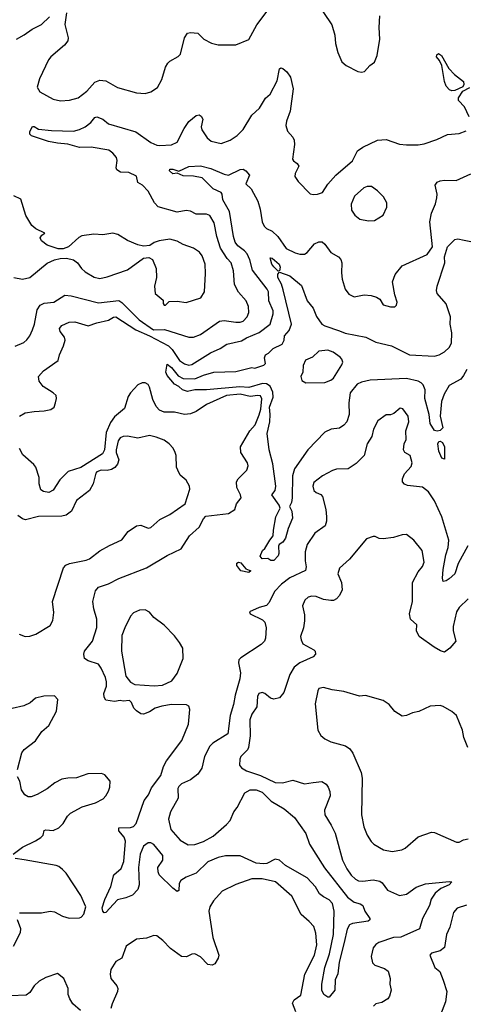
# Model space of a CAD drawing. Extents: x 1839239 to 1929705, y 762242 to 910352.
# Tile 30 of 256: x 1872737 to 1875786, y 775198 to 781939. Entities that reach past the tile are written whole.
import ezdxf

# ---------------------------------------------------------------- set-up
doc = ezdxf.new("R2010")
doc.units = 0

msp = doc.modelspace()

# ---------------------------------------------------------------- linework, layer by layer
at = {"layer": '0CON10XD'}
for points in [[(1874763.3, 782065), (1874873.6, 781903.6), (1874893, 781833), (1874897, 781777), (1874913.6, 781713.6), (1874940.7, 781650.7), (1874970, 781625), (1875050, 781585), (1875075, 781580), (1875097.5, 781585), (1875133.6, 781626.4), (1875165, 781647.5), (1875183.8, 781695), (1875202, 781805), (1875198, 781885), (1875202.5, 781965)], [(1872715, 781806), (1872767.5, 781835), (1872822.5, 781875), (1872885, 781906.7), (1872941.3, 781958.7)], [(1873055.8, 781985), (1873045.8, 781905.8), (1873068, 781815), (1873065.8, 781795), (1873044.2, 781765), (1872949.4, 781685), (1872934.4, 781665), (1872871.1, 781535), (1872856.8, 781476.8), (1872875, 781444.3), (1872965, 781395.6), (1873015, 781382.7), (1873077.9, 781387.9), (1873136.2, 781405), (1873195, 781448.8), (1873249.7, 781510.3), (1873285, 781524), (1873325, 781520), (1873405, 781474), (1873535, 781438), (1873595, 781434.2), (1873635, 781446.2), (1873680, 781475), (1873709.5, 781530.5), (1873734.2, 781615), (1873749.7, 781640.3), (1873764.6, 781655.4), (1873822.2, 781687.8), (1873836.6, 781703.4), (1873864.4, 781815), (1873885, 781845.8), (1873905, 781851.4), (1873955, 781847.1), (1873996.2, 781805), (1874049.1, 781779.1), (1874095, 781766), (1874215, 781766.2), (1874305, 781803.8), (1874359.4, 781905), (1874444, 782015)], [(1875695, 781452.2), (1875678.7, 781458.7), (1875654.4, 781484.4), (1875644.1, 781515.9), (1875626.7, 781625), (1875610.7, 781660.7), (1875590, 781685), (1875591.2, 781698.8), (1875603, 781707), (1875622.5, 781695), (1875674.3, 781604.3), (1875713.3, 781563.3), (1875773.8, 781515), (1875776.7, 781495), (1875770, 781480), (1875715, 781454.4), (1875695, 781452.2)], [(1872705, 779703.3), (1872765, 779729.2), (1872785, 779748), (1872805.4, 779774.6), (1872825, 779816.7), (1872838.6, 779855), (1872856.4, 779953.6), (1872875.8, 779985), (1872905, 779997.9), (1872971.2, 780005), (1873045, 780053.5), (1873089.5, 780049.5), (1873275, 780000.8), (1873415, 780016.1), (1873435, 780003.1), (1873553.1, 779885), (1873652.5, 779815), (1873727, 779817), (1873895, 779765.6), (1873925, 779764.4), (1873975, 779783.1), (1874104.6, 779875.4), (1874135, 779880), (1874215, 779867.3), (1874245, 779868.5), (1874265, 779875.6), (1874294.4, 779905), (1874305.5, 779935), (1874303.5, 779975), (1874285.6, 780015), (1874235, 780073.1), (1874207.7, 780125), (1874200.2, 780220.2), (1874183.5, 780273.5), (1874156.4, 780305), (1874112, 780375), (1874085.3, 780455), (1874067.9, 780547.9), (1874037.6, 780597.6), (1874015, 780608.5), (1873945, 780606.9), (1873905, 780627.3), (1873875, 780633.5), (1873815, 780620.9), (1873685, 780658.8), (1873658.8, 780685), (1873616.2, 780765), (1873576.7, 780805), (1873544.8, 780824.8), (1873536.9, 780866.9), (1873482.4, 780892.4), (1873425.7, 780895.7), (1873400.9, 780910.9), (1873395.8, 780925.8), (1873403.5, 780975), (1873398.2, 780995), (1873374.4, 781025), (1873345.8, 781045), (1873225, 781067.1), (1873145, 781063.4), (1873066.6, 781086.6), (1872995, 781093.5), (1872934, 781105), (1872816.7, 781145), (1872806.7, 781155), (1872807, 781173), (1872825, 781207.5), (1872835, 781207.5), (1872865, 781190), (1872955, 781180), (1873105, 781176.2), (1873145, 781186.4), (1873185, 781205.5), (1873224.4, 781235), (1873250.6, 781269.4), (1873265, 781273.9), (1873305, 781258.4), (1873345, 781226.4), (1873532.4, 781172.4), (1873635, 781099.1), (1873675, 781079.5), (1873695, 781077.5), (1873775, 781083.3), (1873815, 781100), (1873861.1, 781195), (1873895, 781242.5), (1873945, 781282.5), (1873965, 781286.7), (1873979.5, 781279.5), (1873988.9, 781258.9), (1873979.5, 781205), (1873983.3, 781185), (1874020.3, 781130.3), (1874048, 781108), (1874115, 781091.4), (1874176.3, 781113.7), (1874225, 781146), (1874265, 781186.7), (1874325.3, 781284.7), (1874377.2, 781332.8), (1874418, 781402), (1874451.4, 781428.6), (1874498.7, 781521.3), (1874515, 781602.5), (1874525, 781608.8), (1874537.5, 781605), (1874565, 781581.2), (1874590.6, 781545), (1874608.9, 781465), (1874587.6, 781312.4), (1874562.5, 781245), (1874558, 781215), (1874568.8, 781175), (1874605.8, 781135.8), (1874614.2, 781114.2), (1874618, 781085), (1874604, 780985), (1874611.7, 780971.7), (1874636.7, 780955), (1874646, 780936), (1874621.2, 780885), (1874618.8, 780865), (1874641.7, 780831.7), (1874725, 780746.7), (1874745, 780741.2), (1874775, 780743.8), (1874810, 780755), (1874845, 780813.3), (1874900, 780875), (1875015, 780972.5), (1875048.3, 781041.7), (1875085, 781067.1), (1875185, 781114), (1875245, 781119.2), (1875335, 781086.9), (1875385, 781081.4), (1875465, 781083.1), (1875505, 781089.4), (1875591.3, 781118.7), (1875665, 781152.9), (1875745, 781160), (1875791.5, 781178.5)], [(1875811.8, 781275), (1875782, 781342), (1875740, 781385), (1875739.4, 781405), (1875770.4, 781449.6), (1875817.5, 781475)], [(1873863.8, 779583.8), (1873895, 779574.7), (1873915, 779577.8), (1874042.1, 779657.9), (1874108.1, 779688.1), (1874155, 779717.7), (1874255, 779740.9), (1874288.1, 779761.9), (1874375, 779797.2), (1874450.9, 779855), (1874470.9, 779925), (1874471.2, 779945), (1874441.4, 780015), (1874438.7, 780075), (1874431.3, 780095), (1874329.1, 780225), (1874312.7, 780295), (1874292.4, 780335), (1874275.4, 780355.4), (1874230.2, 780390.2), (1874212.4, 780415), (1874199.2, 780455), (1874171.9, 780625), (1874126.6, 780705), (1874122.5, 780745), (1874115.3, 780755.3), (1874060.5, 780780.5), (1873985, 780856.1), (1873925, 780868.7), (1873855, 780868.9), (1873815, 780887.5), (1873785, 780884.4), (1873761.2, 780905), (1873764.4, 780915.6), (1873785, 780915.7), (1873825, 780902.5), (1873895, 780934.3), (1873975, 780938.6), (1874045, 780920), (1874135, 780880.4), (1874165, 780875.3), (1874245, 780914.5), (1874265, 780914.7), (1874285, 780904.6), (1874310, 780875), (1874284.2, 780815), (1874321.5, 780781.5), (1874366.2, 780696.2), (1874381.8, 780641.8), (1874395.6, 780555), (1874408.9, 780525), (1874425, 780509.4), (1874465, 780490.5), (1874502.5, 780455), (1874561.4, 780371.4), (1874622, 780342), (1874655, 780333.1), (1874686.6, 780333.4), (1874704, 780345), (1874755, 780404.2), (1874785, 780417.5), (1874807, 780417), (1874825, 780402), (1874865, 780346), (1874918.8, 780315), (1874935, 780296.7), (1874941.4, 780275), (1874938.1, 780205), (1874943.6, 780163.6), (1874964.6, 780094.6), (1874989.1, 780059.1), (1875025, 780042.5), (1875095, 780054.2), (1875141.2, 780051.2), (1875179.5, 780039.5), (1875202.5, 780025), (1875225, 779987.5), (1875273.6, 779973.6), (1875305, 779973.3), (1875316.1, 779983.9), (1875321.2, 780005), (1875303.8, 780055), (1875288.1, 780145), (1875305.6, 780195), (1875355, 780253.3), (1875525, 780332.2), (1875562.2, 780385), (1875544.3, 780555), (1875555.8, 780614.2), (1875582.1, 780677.9), (1875590.9, 780719.1), (1875593.1, 780745), (1875580.6, 780805), (1875593.7, 780826.3), (1875613.7, 780836.3), (1875645, 780841.1), (1875725, 780838.8), (1875825, 780883.8)], [(1875125, 780560.8), (1875165, 780564), (1875225, 780600), (1875249.2, 780655), (1875250, 780685), (1875227.3, 780727.3), (1875185, 780766.7), (1875145, 780796.7), (1875115, 780796.7), (1875091.2, 780788.8), (1875029.2, 780730.8), (1875004.6, 780675.4), (1875007.5, 780635), (1875029.6, 780599.6), (1875065, 780574.4), (1875125, 780560.8)], [(1872696.4, 780173.6), (1872755, 780162.9), (1872805, 780174.4), (1872925, 780272.5), (1872974.3, 780295.7), (1873014, 780304), (1873055.8, 780305.8), (1873105.6, 780295.6), (1873132, 780275), (1873160, 780235), (1873185, 780211.9), (1873246.7, 780176.7), (1873285, 780167.5), (1873335, 780178.5), (1873473.7, 780226.3), (1873585, 780306.2), (1873620.7, 780310.7), (1873645, 780297.5), (1873671.2, 780235), (1873674, 780175), (1873660, 780115), (1873663.8, 780063.8), (1873717.7, 780017.7), (1873718.1, 779995), (1873724.7, 779984.7), (1873735, 779984.6), (1873760, 780010), (1873815, 780011.4), (1873875, 780001.9), (1873976.2, 780035), (1874001.4, 780075), (1874007.8, 780202.2), (1874005.4, 780265), (1873985, 780321.2), (1873966.6, 780346.6), (1873925, 780375.5), (1873855, 780400), (1873815, 780423.3), (1873765, 780435.6), (1873690, 780425), (1873656.4, 780413.6), (1873626.4, 780393.6), (1873585, 780389.2), (1873545, 780398.6), (1873475, 780426.9), (1873407.4, 780467.4), (1873375, 780477.1), (1873305.5, 780465.5), (1873245, 780470.5), (1873161.7, 780458.3), (1873141.2, 780448.8), (1873070, 780385), (1873035, 780370), (1873000.9, 780370.9), (1872925, 780395.8), (1872886, 780425), (1872876.2, 780445), (1872887.3, 780462.7), (1872908.3, 780478.3), (1872846.8, 780506.8), (1872819.5, 780529.5), (1872778.9, 780598.9), (1872745, 780710), (1872697.5, 780732.5)], [(1875796.3, 779543.7), (1875775, 779502.2), (1875755, 779478.4), (1875675.9, 779434.1), (1875642.9, 779375), (1875623.2, 779325), (1875615.3, 779225), (1875633.1, 779145), (1875615, 779126.3), (1875595, 779121.9), (1875576.3, 779126.3), (1875547.1, 779175), (1875538.5, 779235), (1875510.4, 779345), (1875511, 779405), (1875498, 779438), (1875483.8, 779453.8), (1875463.6, 779463.6), (1875385, 779481.9), (1875135, 779470.3), (1875075, 779456.5), (1875046.8, 779443.2), (1874997.3, 779385), (1874990, 779315), (1874991.9, 779235), (1874975.6, 779185), (1874955, 779161.9), (1874925, 779143.1), (1874867.5, 779135), (1874825.8, 779114.2), (1874708.1, 778995), (1874616.4, 778863.6), (1874602.9, 778815), (1874601.3, 778665), (1874596.3, 778633.7), (1874583.1, 778605), (1874599.2, 778575), (1874604.4, 778525), (1874574.4, 778455.6), (1874555, 778388.8), (1874538.3, 778361.7), (1874512.5, 778345), (1874507.5, 778335), (1874510, 778285), (1874505, 778267.5), (1874475, 778236), (1874456.1, 778236.1), (1874435, 778250), (1874395, 778247.5), (1874382.5, 778265), (1874397.5, 778305), (1874415, 778317.5), (1874447.5, 778375), (1874472.5, 778405), (1874473.3, 778445), (1874490, 778535), (1874519.4, 778595), (1874513.1, 778615), (1874463.1, 778685), (1874484.5, 778715), (1874490.6, 778745), (1874468.3, 778898.3), (1874444.5, 778995), (1874430.5, 779105), (1874447.8, 779185), (1874451.4, 779235), (1874446.1, 779285), (1874472.3, 779355), (1874469.3, 779389.3), (1874450.3, 779430.3), (1874425.8, 779445.8), (1874398.3, 779448.3), (1874305, 779420.3), (1874244.1, 779425.9), (1874015, 779404), (1873935, 779404.7), (1873884.2, 779394.2), (1873850, 779405), (1873825, 779428), (1873795, 779443.8), (1873745, 779503.3), (1873736.7, 779525), (1873745, 779580), (1873775, 779557.1), (1873821.6, 779501.6), (1873855, 779482.5), (1873935, 779480.6), (1873995.5, 779505.5), (1874065, 779526.1), (1874215, 779530.6), (1874325, 779556.7), (1874346.1, 779553.9), (1874407, 779573), (1874420, 779585), (1874412.5, 779625), (1874420, 779645), (1874440, 779655), (1874471.7, 779688.3), (1874533, 779717), (1874546.1, 779743.9), (1874548, 779775), (1874579.9, 779810.1), (1874596.8, 779855), (1874539.8, 780089.8), (1874527.9, 780127.9), (1874503.3, 780175), (1874504.3, 780195.7), (1874515, 780210), (1874585, 780184.3), (1874665, 780119.2), (1874703.3, 780015), (1874744.2, 779965), (1874768, 779908), (1874804.7, 779854.7), (1874825, 779842.5), (1874925, 779809.3), (1874965, 779792.5), (1875105, 779765.4), (1875175, 779730.7), (1875282, 779705), (1875405, 779644), (1875575, 779635.4), (1875607.5, 779645), (1875643.1, 779665), (1875676.5, 779695), (1875691.2, 779725), (1875694.6, 779795), (1875682, 779855), (1875686.2, 779905), (1875655, 779994.3), (1875594.3, 780065), (1875590, 780085), (1875594.2, 780115), (1875646.4, 780273.6), (1875645.2, 780315), (1875665.2, 780385), (1875715, 780433.8), (1875735, 780438.2), (1875779, 780429), (1875825, 780419.7)], [(1874505, 780217.5), (1874475, 780246), (1874463.3, 780265), (1874451.4, 780308.6), (1874465, 780306.7), (1874512.1, 780265), (1874519.5, 780245), (1874515, 780220), (1874505, 780217.5)], [(1872735, 779223.9), (1872775, 779247.1), (1872835, 779257.3), (1872905, 779260), (1872948.8, 779271.2), (1872972, 779285), (1872982, 779315), (1872988, 779345), (1872985, 779366.2), (1872965.8, 779385), (1872897.4, 779427.4), (1872870, 779465), (1872864.2, 779495), (1872900, 779535), (1873000, 779605), (1873008.9, 779645), (1873037.3, 779705), (1873048.5, 779745), (1873042.7, 779765), (1873012.5, 779805), (1873009.1, 779825), (1873025, 779845.4), (1873075, 779868.9), (1873115, 779869.3), (1873205, 779842.1), (1873265, 779864), (1873345, 779882.3), (1873378.1, 779901.9), (1873395, 779904.1), (1873531.1, 779815), (1873624.9, 779774.9), (1873755, 779705.7), (1873780.4, 779680.4), (1873829.3, 779605), (1873863.8, 779583.8)], [(1874695, 779452), (1874825, 779454.4), (1874865, 779470), (1874884.3, 779485), (1874942.2, 779575), (1874947.1, 779595), (1874942.5, 779615), (1874929.3, 779629.3), (1874883.2, 779663.2), (1874845, 779675.8), (1874785, 779670), (1874740.5, 779629.5), (1874691.6, 779608.4), (1874677.8, 779572.2), (1874674.7, 779525.3), (1874660.6, 779495), (1874668.1, 779468.1), (1874695, 779452)], [(1875492.5, 778737.5), (1875390.3, 778750.3), (1875369.5, 778759.5), (1875355.9, 778775.9), (1875355.8, 778795), (1875370, 778830), (1875415, 778880), (1875422.5, 778905), (1875410, 778955), (1875373.3, 778975), (1875362.5, 778995), (1875368.9, 779035), (1875381.4, 779065), (1875380, 779125), (1875400, 779185), (1875395.8, 779225), (1875359.2, 779275), (1875341.8, 779278.2), (1875297.7, 779242.3), (1875275, 779233.8), (1875245, 779234), (1875187.7, 779192.3), (1875157.5, 779135), (1875147.1, 779085), (1875114.4, 779035), (1875094, 778955), (1875039.1, 778900.9), (1874985, 778864), (1874905, 778860.8), (1874877, 778853), (1874808, 778815), (1874750.3, 778769.7), (1874742.9, 778745), (1874750.8, 778715), (1874765, 778701.1), (1874798, 778688), (1874808.6, 778675), (1874831.9, 778585), (1874835.8, 778535), (1874837.1, 778505), (1874826.5, 778473.5), (1874757, 778423), (1874703.5, 778345), (1874690.5, 778295), (1874690.6, 778235), (1874697.7, 778192.3), (1874692.4, 778167.6), (1874585, 778117.6), (1874529.1, 778075), (1874480.5, 778025), (1874445, 777948.8), (1874425, 777927.5), (1874375, 777913.8), (1874310, 777885), (1874315, 777870), (1874399.2, 777829.2), (1874413.3, 777815), (1874424, 777775), (1874420, 777705), (1874412, 777685), (1874389.3, 777660.7), (1874250.2, 777569.8), (1874237.5, 777555), (1874234.5, 777535), (1874246.7, 777466.7), (1874244.3, 777425), (1874212.1, 777315), (1874200.5, 777249.5), (1874176.7, 777175), (1874161.2, 777048.8), (1874057.9, 776985), (1874038.9, 776965), (1874001.3, 776895), (1873983.8, 776815), (1873955.8, 776774.2), (1873905.6, 776734.4), (1873845, 776707.1), (1873825, 776688.2), (1873819.8, 776675), (1873821, 776609), (1873768.4, 776515), (1873754.1, 776465), (1873771.5, 776395), (1873835, 776321.5), (1873888.8, 776288.8), (1873935, 776291.6), (1873995, 776312.8), (1874060.7, 776349.3), (1874152.3, 776427.7), (1874177.7, 776455), (1874201.2, 776515), (1874225, 776544.6), (1874278.6, 776645), (1874315, 776665.5), (1874355, 776666.2), (1874395, 776651.1), (1874457.6, 776587.6), (1874546.7, 776535), (1874616.8, 776476.8), (1874695, 776366.2), (1874719.4, 776295), (1874822.3, 776132.3), (1874980.7, 775930.7), (1875025, 775897.8), (1875066.4, 775886.4), (1875084, 775875), (1875099.2, 775835), (1875133.8, 775785), (1875133.3, 775775), (1875122.3, 775767.7), (1875015, 775750.6), (1874995, 775742.5), (1874977.6, 775712.4), (1874958.3, 775621.7), (1874922.1, 775485), (1874914.4, 775405.6), (1874895.8, 775365), (1874893.8, 775295), (1874855, 775247.1), (1874845, 775246.7), (1874819.2, 775265), (1874804.7, 775294.7), (1874804.1, 775335), (1874825, 775449.2), (1874857.3, 775542.7), (1874884.7, 775675), (1874889.4, 775835), (1874878.5, 775888.5), (1874855, 775913.5), (1874815, 775933.3), (1874788.6, 775955), (1874761.8, 776001.7), (1874704.4, 776064.4), (1874555, 776148.5), (1874515, 776185.4), (1874485, 776190.4), (1874427.5, 776162.5), (1874405, 776158.5), (1874355, 776163.7), (1874245, 776213.8), (1874145, 776213.2), (1874095, 776203.5), (1874025, 776172.7), (1873944.5, 776095), (1873875, 776068.7), (1873840, 776045), (1873828.9, 776025), (1873825, 775977.5), (1873815, 775970.8), (1873785, 775991.8), (1873692.1, 776085), (1873683.3, 776105), (1873682.3, 776135), (1873715.4, 776184.6), (1873716.7, 776216.7), (1873655, 776292.2), (1873635, 776302.5), (1873615, 776302.5), (1873585, 776279.4), (1873561.8, 776225), (1873549.1, 776135), (1873554.2, 776015.8), (1873545.9, 775984.1), (1873507.5, 775945), (1873463.4, 775926.6), (1873405, 775912.7), (1873377.6, 775882.4), (1873325, 775826.6), (1873315, 775824.8), (1873305, 775834.2), (1873301.7, 775858.3), (1873318.8, 775915), (1873360.4, 776005), (1873381.1, 776085), (1873432.1, 776127.9), (1873450, 776175), (1873461.7, 776315), (1873451, 776341), (1873414.6, 776385), (1873414, 776405), (1873495, 776408.4), (1873515.6, 776415), (1873534.6, 776435), (1873588.1, 776591.9), (1873618.3, 776631.7), (1873639.3, 776680.7), (1873701.8, 776765), (1873720, 776825), (1873742, 776865), (1873845.9, 777004.1), (1873892.3, 777115), (1873901.5, 777215), (1873895, 777240), (1873878.3, 777248.3), (1873775, 777251.1), (1873710.3, 777239.7), (1873664.5, 777225.5), (1873625, 777200), (1873583.8, 777183.8), (1873565, 777187.5), (1873535, 777207.5), (1873517.5, 777225), (1873502.5, 777265), (1873487, 777277), (1873445, 777272.5), (1873425, 777277.5), (1873385, 777270), (1873325, 777280), (1873315, 777300), (1873312, 777325), (1873330.6, 777375), (1873330.5, 777405), (1873324.5, 777435), (1873295, 777498.8), (1873275, 777525.7), (1873205, 777548.6), (1873180, 777565), (1873174.7, 777594.7), (1873181.1, 777615), (1873234.5, 777685), (1873263.4, 777776.6), (1873264.4, 777835), (1873242.9, 777905), (1873236.3, 777956.3), (1873255, 778028), (1873275, 778053.3), (1873343.9, 778076.1), (1873416, 778114), (1873604.6, 778185.4), (1873745, 778269.4), (1873842.5, 778315), (1873899.2, 778405), (1873964.7, 778465), (1873995, 778522.5), (1874010.9, 778539.1), (1874165, 778558.2), (1874208.8, 778585), (1874221.4, 778625), (1874252.5, 778665), (1874248.6, 778685), (1874223.1, 778735), (1874220, 778775), (1874232.5, 778795), (1874292, 778855), (1874301.2, 778885), (1874296, 778905), (1874250.6, 778975), (1874248.1, 779015), (1874312.7, 779125), (1874348.2, 779165), (1874375, 779234.2), (1874386.6, 779273.4), (1874392.8, 779342.8), (1874385, 779362.9), (1874366.2, 779366.2), (1874315, 779359.2), (1874245.9, 779375.9), (1874152.2, 779365), (1874015, 779304.5), (1873945, 779255.6), (1873905, 779240.6), (1873865, 779236.9), (1873795, 779252.2), (1873725, 779251.1), (1873694.4, 779265), (1873670.9, 779290.9), (1873647.8, 779337.8), (1873625, 779423.8), (1873615, 779441.9), (1873595, 779451.8), (1873575, 779451.8), (1873545, 779438.1), (1873495.7, 779385), (1873479.8, 779360.2), (1873453.6, 779276.4), (1873385, 779219.6), (1873357.8, 779182.2), (1873328.2, 779111.8), (1873317.3, 778995), (1873303.5, 778966.5), (1873155, 778873.3), (1873068.2, 778845), (1873011, 778789), (1872965, 778718.5), (1872935, 778701.5), (1872898.9, 778708.9), (1872880.9, 778720.9), (1872870.8, 778760.8), (1872870, 778805), (1872847.7, 778875), (1872834.1, 778894.1), (1872758.7, 778958.7), (1872735, 779002)], [(1873669.7, 779079.7), (1873625, 779092.5), (1873545, 779074), (1873475, 779087.1), (1873445, 779085.6), (1873424, 779075), (1873409.4, 779055), (1873397.3, 778995), (1873397.1, 778975), (1873414.5, 778925), (1873405.6, 778895), (1873386.9, 778873.1), (1873365, 778859.6), (1873335, 778852.5), (1873295, 778855.4), (1873265, 778844.2), (1873257.1, 778835), (1873238.3, 778761.7), (1873215.4, 778714.6), (1873125, 778648), (1873090.8, 778575), (1873053.8, 778546.2), (1873025, 778539.5), (1872865, 778536.7), (1872775.8, 778515.8), (1872755, 778521.4), (1872724.5, 778544.5)], [(1872732, 777732), (1872775, 777715.7), (1872805, 777717.1), (1872847.5, 777732.5), (1872945, 777790.8), (1872963.1, 777825), (1872969.4, 777879.4), (1872962, 777955), (1873035.5, 778185), (1873051.4, 778205), (1873076.6, 778216.6), (1873192.4, 778237.6), (1873215, 778247.8), (1873285, 778302.9), (1873350.2, 778339.8), (1873435, 778376.7), (1873480, 778435), (1873535, 778474), (1873565, 778477.1), (1873615, 778458), (1873635, 778462.5), (1873695, 778517.5), (1873765, 778552), (1873868.9, 778625), (1873900.8, 778725), (1873899.2, 778745), (1873875.4, 778785.4), (1873835, 778821.2), (1873818, 778855), (1873810, 778875), (1873806.7, 778955), (1873800, 778975), (1873786.7, 779005), (1873760, 779035), (1873725, 779060.8), (1873669.7, 779079.7)], [(1875645, 778930), (1875625, 778937.5), (1875605.7, 778985), (1875598.1, 779035), (1875605, 779050), (1875615, 779052.9), (1875630, 779045), (1875644, 779015), (1875645, 778930)], [(1875803.3, 778336.7), (1875736.7, 778215), (1875715, 778145.8), (1875675, 778110), (1875655, 778096.7), (1875635, 778092.5), (1875630, 778115), (1875635.5, 778175), (1875652.3, 778275), (1875669.3, 778325), (1875672.7, 778375), (1875626.9, 778535), (1875576.4, 778645), (1875535, 778707.5), (1875492.5, 778737.5)], [(1875805, 777974), (1875744.6, 777915.4), (1875726.2, 777883.8), (1875703.2, 777785), (1875703.8, 777755), (1875720.9, 777685), (1875681.3, 777635), (1875645, 777608.9), (1875616.8, 777616.8), (1875573.1, 777643.1), (1875470, 777715), (1875452, 777755), (1875455.8, 777795.8), (1875411.2, 777835), (1875405, 777870), (1875424, 777955), (1875424.2, 778085), (1875465, 778158.8), (1875494, 778195), (1875504.2, 778225), (1875491.2, 778305), (1875435, 778376.2), (1875385, 778413.3), (1875355, 778412), (1875295, 778394.2), (1875225, 778383.8), (1875195.9, 778385.9), (1875170.5, 778400.5), (1875155, 778401.2), (1875110, 778385), (1874995, 778246), (1874925.8, 778184.2), (1874914.2, 778145), (1874938.1, 778085), (1874944.2, 778035), (1874925, 777996.7), (1874905.7, 777974.3), (1874885, 777962), (1874865, 777962.5), (1874815, 777969.4), (1874765, 777988.9), (1874735, 777991.1), (1874711.2, 777985), (1874689.2, 777965), (1874673.1, 777925), (1874685.7, 777865), (1874686.8, 777823.2), (1874679.4, 777775), (1874659.4, 777715), (1874662, 777692), (1874675, 777665.8), (1874749.2, 777625), (1874758.6, 777615), (1874760.8, 777595), (1874745, 777577.1), (1874654, 777536), (1874615.6, 777505), (1874585, 777456.2), (1874545, 777333.3), (1874515, 777296), (1874475, 777286.2), (1874454.2, 777294.2), (1874415, 777326.7), (1874395, 777333.3), (1874373.3, 777325), (1874363.8, 777305), (1874358.8, 777235), (1874326, 777185), (1874311.4, 777145), (1874314.5, 777035), (1874303.6, 776955), (1874295, 776939.4), (1874249.2, 776895), (1874242.5, 776875), (1874242, 776835), (1874255.7, 776815.7), (1874288.8, 776795), (1874384.8, 776764.8), (1874485, 776716.8), (1874535, 776714.6), (1874605, 776733.1), (1874685, 776708.1), (1874745.9, 776715.9), (1874805, 776724), (1874834.2, 776704.2), (1874848, 776685), (1874859.2, 776655), (1874861.9, 776625), (1874823.7, 776526.3), (1874824.4, 776495), (1874868.5, 776425), (1874895, 776368.8), (1874945.5, 776185), (1874974.5, 776125), (1875005, 776081.9), (1875034.1, 776054.1), (1875055, 776043.6), (1875085, 776040.9), (1875155, 776049.6), (1875201.3, 776041.3), (1875218.5, 776028.5), (1875255, 775980), (1875335, 775943.5), (1875385, 775952.5), (1875451, 775999), (1875515, 776021.8), (1875675, 776039.5), (1875695, 776036), (1875676, 776015), (1875619, 775991), (1875580.4, 775959.6), (1875553.6, 775916.4), (1875542.5, 775875), (1875492.5, 775785), (1875472.9, 775715), (1875345, 775656.2), (1875295, 775654.6), (1875195, 775620.6), (1875175, 775608), (1875155, 775583.3), (1875141.9, 775525), (1875152.4, 775482.4), (1875166.7, 775465), (1875233.6, 775443.6), (1875258.8, 775425), (1875271.9, 775375), (1875270, 775335), (1875280, 775295), (1875267.6, 775252.4), (1875255.8, 775235), (1875215, 775210.8), (1875175, 775201.1), (1875157.1, 775185)], [(1874305, 778153.8), (1874251.2, 778165), (1874222.5, 778202.5), (1874223, 778217), (1874235, 778224.4), (1874250.9, 778220.9), (1874285, 778178.8), (1874317.5, 778165), (1874305, 778153.8)], [(1873657.9, 777377.9), (1873715, 777381.9), (1873778.6, 777411.4), (1873815, 777462), (1873856.4, 777565), (1873852.5, 777635), (1873831.1, 777675), (1873795, 777720), (1873725, 777792.5), (1873655.6, 777845.6), (1873625, 777882), (1873595, 777899.2), (1873555.9, 777895.9), (1873515, 777877.1), (1873495.6, 777855), (1873455, 777776), (1873435, 777722.5), (1873432.9, 777615), (1873463.8, 777445), (1873494, 777404), (1873525, 777386.7), (1873657.9, 777377.9)], [(1872721.5, 776805), (1872750.5, 776919.5), (1872767.2, 776942.8), (1872845, 777001.2), (1872888.8, 777065), (1872935, 777106.2), (1872988.5, 777205), (1872997.1, 777285), (1872975, 777310), (1872902, 777308), (1872845.8, 777294.2), (1872807.6, 777262.4), (1872765, 777241.9), (1872685, 777223.8)], [(1875804.3, 776955), (1875775.7, 777025), (1875766.9, 777075), (1875727.1, 777175), (1875695, 777202.5), (1875635, 777236), (1875615, 777244), (1875545, 777240), (1875467.3, 777202.7), (1875425, 777193.8), (1875385, 777174), (1875355, 777171.2), (1875305, 777203.3), (1875265, 777250), (1875225, 777276.7), (1875103, 777313), (1875063, 777307), (1874955, 777340), (1874875, 777350), (1874815, 777367.5), (1874785, 777358.8), (1874776, 777345), (1874757.8, 777255), (1874777.1, 777075), (1874798.5, 777038.5), (1874825, 777014.2), (1874866.7, 776995), (1874966.8, 776966.8), (1874996.7, 776946.7), (1875017, 776917), (1875074, 776785), (1875080.8, 776745), (1875075.6, 776495), (1875091.7, 776411.7), (1875115.7, 776355), (1875143.2, 776313.2), (1875160, 776295), (1875225.7, 776255.7), (1875285, 776242.9), (1875352.5, 776255), (1875375, 776266.7), (1875465, 776343.8), (1875555, 776376.7), (1875575, 776373.3), (1875727, 776307), (1875745, 776306.7), (1875775, 776324), (1875805, 776331.2)], [(1872692.5, 776225), (1872755, 776272.5), (1872845, 776316), (1872880.5, 776339.5), (1872897.5, 776355), (1872905, 776387.5), (1872915, 776392.5), (1872965, 776388), (1873005, 776406), (1873035, 776436.2), (1873064, 776485), (1873085, 776506), (1873165, 776550), (1873255, 776576), (1873306.7, 776605), (1873326.2, 776625), (1873343.9, 776656.1), (1873353.3, 776685), (1873356.7, 776725), (1873318.3, 776768.3), (1873297, 776777), (1873203.6, 776776.4), (1873125, 776747.5), (1873065, 776746.7), (1873025, 776738), (1872976.7, 776715), (1872925, 776673.8), (1872856.7, 776635), (1872815, 776618.6), (1872795, 776618.6), (1872772.7, 776632.7), (1872749.6, 776665), (1872738, 776725), (1872721.4, 776755)], [(1872735, 775823.8), (1872885.4, 775824.6), (1872945.6, 775835.6), (1872975, 775830), (1873030.5, 775800.5), (1873075, 775787.1), (1873145, 775790.6), (1873157.5, 775795), (1873175, 775814), (1873188.9, 775865), (1873155, 775942.2), (1873053.6, 776095), (1873029.5, 776119.5), (1873005, 776140), (1872985, 776148), (1872767.8, 776187.8), (1872705, 776196.2)], [(1874625.6, 775145), (1874604.5, 775205), (1874615, 775229.2), (1874660.7, 775259.3), (1874688.1, 775405), (1874755, 775533.3), (1874770.8, 775605), (1874764.4, 775685), (1874749.3, 775729.3), (1874718.8, 775765), (1874662.1, 775812.1), (1874598.8, 775938.8), (1874487.5, 776035), (1874395, 776057.1), (1874325, 776055.8), (1874215, 776017.1), (1874122.5, 775972.5), (1874061.9, 775905), (1874038.1, 775865), (1874031.1, 775835), (1874057.8, 775655), (1874099.2, 775535), (1874095.9, 775514.1), (1874071.2, 775475), (1874055, 775465.8), (1874025, 775470.8), (1873975, 775523.3), (1873935, 775542.5), (1873915, 775540), (1873878.3, 775521.7), (1873845, 775526), (1873769.4, 775579.4), (1873715.4, 775635.4), (1873675, 775665.8), (1873655, 775668.6), (1873605, 775650), (1873535, 775643.8), (1873465, 775596.2), (1873435, 775512.5), (1873395, 775491.2), (1873359.4, 775435), (1873355.5, 775405), (1873360.4, 775375), (1873402, 775325), (1873408, 775305), (1873406, 775285), (1873368.9, 775201.1), (1873360.8, 775169.2)], [(1875795, 775875.7), (1875730, 775855), (1875706, 775825), (1875681.4, 775725), (1875657.1, 775675), (1875645, 775586.2), (1875615, 775564.4), (1875555, 775548.8), (1875544, 775535), (1875578.7, 775448.7), (1875611.8, 775421.8), (1875635, 775363.8), (1875660.8, 775285), (1875650.6, 775215), (1875617.5, 775125)], [(1872695, 775596.7), (1872741.7, 775688.3), (1872743.3, 775715), (1872721.9, 775775)], [(1873152.5, 775155), (1873100, 775200), (1873078.8, 775235), (1873068.8, 775265), (1873068.8, 775305), (1873038.8, 775375), (1872995, 775407.5), (1872915, 775381.2), (1872868.8, 775355), (1872835, 775324), (1872805, 775277.5), (1872780.3, 775259.7), (1872565, 775250.7)]]:
    msp.add_lwpolyline(points, dxfattribs=at)

doc.saveas('drawing.dxf')
